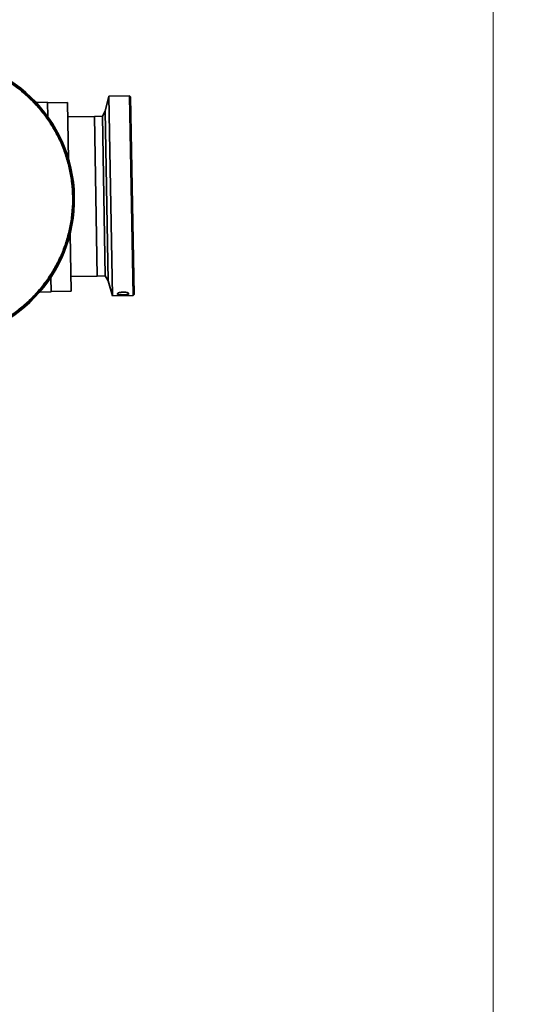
# Model space of a CAD drawing. Header units: millimetres. Extents: x 0 to 14900, y 0 to 10500.
# Tile 21 of 46: x 6187 to 6718, y 4697 to 5725. Entities that reach past the tile are written whole.
import ezdxf

# ---------------------------------------------------------------- set-up
doc = ezdxf.new("R2010")
doc.units = ezdxf.units.MM
doc.header["$LTSCALE"] = 25
doc.styles.add('SLDTEXTSTYLE0', font='TXT', dxfattribs={"width": 0.605})
doc.dimstyles.new('SLDDIMSTYLE0', dxfattribs={"dimtxt": 87.5, "dimasz": 87.5, "dimexe": 0, "dimexo": 0.0625, "dimgap": 21.875, "dimtad": 1, "dimdec": 0, "dimrnd": 1e-09, "dimzin": 12, "dimdsep": 46, "dimtxsty": 'SLDTEXTSTYLE0', "dimsah": 1, "dimcen": 0.09, "dimadec": 0, "dimazin": 3, "dimtfac": 1, "dimtofl": 0, "dimtmove": 0, "dimatfit": 3, "dimfxl": 1, "dimfrac": 2, "dimtolj": 1, "dimtzin": 12, "dimarcsym": 0})

# ---------------------------------------------------------------- blocks, each defined once
blk = doc.blocks.new('_D_4')
at = {"color": 7, "linetype": 'Continuous', "lineweight": 0}
for p, q in [((3798.9, 7609.1), (6718.3, 7609.1)), ((6680.8, 7609.1), (6680.8, 4544.3)), ((3927.7, 4544.3), (6718.3, 4544.3))]:
    blk.add_line(p, q, dxfattribs=at)
at = {"color": 7, "linetype": 'Continuous', "lineweight": 18}
for points in [[(6680.8, 7609.1), (6668.3, 7521.6), (6693.3, 7521.6)], [(6680.8, 4544.3), (6693.3, 4631.8), (6668.3, 4631.8)]]:
    blk.add_solid(points, dxfattribs=at)
at = {"color": 7, "linetype": 'Continuous', "lineweight": 18, "insert": (6568, 5943), "char_height": 87.5, "attachment_point": 1, "rotation": 90, "style": 'SLDTEXTSTYLE0'}
blk.add_mtext('3065', dxfattribs=at)

msp = doc.modelspace()

# ---------------------------------------------------------------- linework, layer by layer
at = {"color": 7, "linetype": 'Continuous', "lineweight": 35}
for p, q in [((6280.1366549, 5644.8297071), (6276.2177054, 5629.0568226)), ((6301.4872579, 5645.2198164), (6280.1366549, 5644.8297071)), ((6280.1366549, 5644.8297071), (6283.9425991, 5436.5311411)), ((6302.5477804, 5644.1973532), (6301.4872579, 5645.2198164)), ((6305.2932021, 5436.9212504), (6301.4872579, 5645.2198164)), ((6302.5477804, 5644.1973532), (6306.3156652, 5437.981773)), ((6216.1799944, 5638.4519151), (6204.2460083, 5638.2338623)), ((6216.1799944, 5638.4519151), (6216.4565461, 5623.3163004)), ((6237.0193659, 5638.3117631), (6216.1895093, 5637.9311687)), ((6237.0193659, 5638.3117631), (6238.1069202, 5578.7901342)), ((6264.8948568, 5623.7144047), (6237.2952969, 5623.210117)), ((6273.2267995, 5623.8666424), (6264.8948568, 5623.7144047)), ((6264.8948568, 5623.7144047), (6267.9396122, 5457.0755519)), ((6276.2177054, 5629.0568226), (6273.2267995, 5623.8666424)), ((6273.2267995, 5623.8666424), (6276.2715549, 5457.2277897)), ((6276.2177054, 5629.0568226), (6279.4500667, 5452.1503346)), ((6239.5284289, 5500.9912472), (6240.6159832, 5441.4696183)), ((6219.5190899, 5455.7038921), (6219.7956415, 5440.5682774)), ((6240.3400522, 5456.5712643), (6267.9396122, 5457.0755519)), ((6267.9396122, 5457.0755519), (6276.2715549, 5457.2277897)), ((6276.2715549, 5457.2277897), (6279.4500667, 5452.1503346)), ((6279.4500667, 5452.1503346), (6283.9425991, 5436.5311411)), ((6207.8616553, 5440.3502246), (6219.7956415, 5440.5682774)), ((6219.7861266, 5441.0890239), (6240.6159832, 5441.4696183)), ((6283.9425991, 5436.5311411), (6305.2932021, 5436.9212504)), ((6289.123965, 5438.0546345), (6289.1084786, 5438.9022015)), ((6305.2932021, 5436.9212504), (6306.3156652, 5437.981773))]:
    msp.add_line(p, q, dxfattribs=at)
at = {"color": 8, "linetype": 'Continuous', "lineweight": 18}
for p, q in [((6289.1084786, 5438.9022015), (6289.6052492, 5439.4062008)), ((6289.123965, 5438.0546345), (6290.8747625, 5439.8456872)), ((6298.7637135, 5439.991396), (6300.5803863, 5438.2639615)), ((6300.0508759, 5439.5962643), (6300.5649, 5439.1115284))]:
    msp.add_line(p, q, dxfattribs=at)
at = {"color": 7, "linetype": 'Continuous', "lineweight": 35, "flags": 128}
msp.add_lwpolyline([(6300.5803863, 5438.2639615), (6300.5786454, 5438.3592435), (6300.5768487, 5438.4575785), (6300.5749962, 5438.5589633), (6300.5730881, 5438.6633952), (6300.5711243, 5438.7708708), (6300.569105, 5438.8813871), (6300.5670302, 5438.9949408), (6300.5649, 5439.1115284)], dxfattribs=at)
at = {"color": 7, "linetype": 'Continuous', "lineweight": 35}
for radius in [147.9166667, 147.8075393]:
    msp.add_arc((6096.1331569, 5537.2836189), radius, 271.0467680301, 91.0467680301, dxfattribs=at)
for points, knots in [([(6093.4479554, 5684.2441579), (6096.9538397, 5684.2357133), (6103.9743454, 5684.2188029), (6114.4724063, 5683.2342481), (6124.884837, 5681.5588642), (6135.1491986, 5679.1240942), (6145.213362, 5675.9655578), (6155.0240489, 5672.0900816), (6164.5333066, 5667.5249823), (6173.6896002, 5662.2876595), (6182.4485915, 5656.409954), (6190.7619707, 5649.9172682), (6198.5906895, 5642.8477425), (6205.8907234, 5635.2335126), (6212.6286445, 5627.1176289), (6218.7651516, 5618.5379692), (6224.2735174, 5609.5421342), (6229.1206688, 5600.1734519), (6233.2866938, 5590.4826681), (6236.7448345, 5580.5173131), (6239.4828246, 5570.3305325), (6241.4809851, 5559.973193), (6242.7346616, 5549.4996332), (6243.2316302, 5538.9630259), (6242.9752736, 5528.4178225), (6241.9611644, 5517.9183625), (6240.2000837, 5507.518081), (6237.6952267, 5497.2714777), (6234.4653888, 5487.2298061), (6230.5217323, 5477.4464241), (6225.8898599, 5467.9694639), (6220.5883234, 5458.8502031), (6214.6492083, 5450.1327362), (6208.0983547, 5441.8651228), (6200.9741128, 5434.0861652), (6193.3088422, 5426.8397443), (6185.1458573, 5420.1589567), (6176.5233102, 5414.0828449), (6167.488949, 5408.6378815), (6158.0864339, 5403.856785), (6148.3668735, 5399.758143), (6138.3772544, 5396.37088), (6128.1798953, 5393.7055436), (6118.1473161, 5391.8523105), (6108.3484445, 5390.6750005), (6101.9949623, 5390.44013), (6098.8183653, 5390.3227001)], [0, 0, 0, 0, 0.0227722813, 0.0456013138, 0.0684304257, 0.0912595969, 0.1140887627, 0.1369176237, 0.1597464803, 0.182575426, 0.2054043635, 0.2282332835, 0.2510622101, 0.2738911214, 0.2967200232, 0.3195489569, 0.3423779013, 0.3652068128, 0.3880357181, 0.410864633, 0.4336935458, 0.4565224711, 0.4793513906, 0.5021803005, 0.5250092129, 0.547838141, 0.5706670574, 0.5934959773, 0.6163249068, 0.6391538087, 0.6619827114, 0.6848116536, 0.7076405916, 0.7304695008, 0.753298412, 0.7761273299, 0.7989562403, 0.8217851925, 0.8446141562, 0.8674430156, 0.8902718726, 0.9131010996, 0.935930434, 0.9587006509, 0.9793512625, 1, 1, 1, 1]), ([(6300.5649, 5439.1115284), (6300.5628915, 5439.1318956), (6300.5547021, 5439.2149393), (6300.4513602, 5439.3647412), (6300.1736567, 5439.5548534), (6299.7490434, 5439.7378508), (6299.1962084, 5439.9050186), (6298.5191171, 5440.0526185), (6297.7404157, 5440.172944), (6296.8699502, 5440.2614869), (6295.9387704, 5440.3123215), (6294.9622857, 5440.322358), (6293.9815637, 5440.2896488), (6293.0132022, 5440.2142249), (6292.1044968, 5440.1001563), (6291.2679988, 5439.9504693), (6290.5484747, 5439.7752945), (6289.9514364, 5439.578844), (6289.5077562, 5439.3746015), (6289.2178583, 5439.1658038), (6289.1150147, 5439.0089732), (6289.1097159, 5438.922413), (6289.1084786, 5438.9022015)], [0, 0, 0, 0, 0.0165195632, 0.0673556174, 0.1196593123, 0.1706609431, 0.2230884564, 0.2750859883, 0.3285182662, 0.3818582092, 0.4366831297, 0.4911255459, 0.5471189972, 0.6020205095, 0.658531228, 0.7130912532, 0.769294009, 0.8227837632, 0.8779074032, 0.9299931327, 0.9836535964, 1, 1, 1, 1]), ([(6289.123965, 5438.0546345), (6289.1484871, 5437.9940901), (6289.2125878, 5437.8358273), (6289.8381252, 5437.6281073), (6291.0588738, 5437.4644036), (6292.7163391, 5437.379434), (6294.6389152, 5437.3702051), (6296.6137585, 5437.4343271), (6298.3979513, 5437.5707417), (6299.7488116, 5437.7778925), (6300.4775718, 5438.0194814), (6300.5506467, 5438.1932443), (6300.5803863, 5438.2639615)], [0, 0, 0, 0, 0.0638240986, 0.1668358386, 0.2709923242, 0.3776383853, 0.4869356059, 0.597972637, 0.7092464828, 0.8191285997, 0.9263898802, 1, 1, 1, 1])]:
    msp.add_open_spline(points, degree=3, knots=knots, dxfattribs=at)
at = {"color": 8, "linetype": 'Continuous', "lineweight": 18}
msp.add_open_spline([(6093.4674811, 5683.1755216), (6097.3044387, 5683.1579652), (6104.958512, 5683.1229432), (6116.3837342, 5681.9257608), (6127.6889891, 5679.9031122), (6138.8043124, 5676.9780868), (6150.5324175, 5672.88286), (6162.7088177, 5667.3905496), (6175.1338944, 5660.2416699), (6186.8058355, 5651.9064623), (6197.5930078, 5642.4741012), (6207.4051756, 5632.0375308), (6216.1563346, 5620.6754407), (6223.7510999, 5608.514446), (6230.1044397, 5595.6852503), (6235.1885753, 5582.2682573), (6238.9437137, 5568.3642377), (6241.3039909, 5554.1460656), (6242.2601165, 5539.8212729), (6241.8085123, 5525.5085879), (6239.9534461, 5511.294434), (6236.7137459, 5497.3226707), (6232.1223489, 5483.7487192), (6226.2300536, 5470.691772), (6219.0771857, 5458.2612767), (6210.7438856, 5446.593929), (6201.3182755, 5435.8185556), (6190.8732874, 5425.9981743), (6179.5085443, 5417.2497232), (6167.3566195, 5409.6621336), (6155.3770072, 5403.7286911), (6143.7956105, 5399.2127194), (6132.804104, 5395.8938022), (6121.6150975, 5393.4721337), (6110.2666308, 5391.8620213), (6102.6298387, 5391.5485797), (6098.7988395, 5391.3913416)], degree=3, knots=[0, 0, 0, 0, 0.02510708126, 0.05008432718, 0.07509147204, 0.10023673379, 0.1252452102, 0.15634242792, 0.18754232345, 0.21894397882, 0.25008816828, 0.28120479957, 0.31257648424, 0.34382789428, 0.37491992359, 0.40615225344, 0.43761193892, 0.46905315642, 0.50035685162, 0.53145221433, 0.56265164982, 0.59405321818, 0.62519731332, 0.65631421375, 0.68768627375, 0.71893732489, 0.75002928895, 0.78126183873, 0.81264623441, 0.84377096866, 0.8749050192, 0.90002141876, 0.92507472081, 0.9499876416, 0.97491128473, 1, 1, 1, 1], dxfattribs=at)

# ---------------------------------------------------------------- dimensions: what is measured, and where the dimension line sits
at = {"color": 7, "linetype": 'Continuous', "lineweight": 18}
dim = msp.add_linear_dim(base=(6680.8096111, 4544.2675931), p1=(3748.8889757, 7609.1409698), p2=(3877.6889757, 4544.2675931), angle=90, dimstyle='SLDDIMSTYLE0', dxfattribs=at)
dim.commit()
dim.dimension.update_dxf_attribs({"geometry": '_D_4', "text_midpoint": (6680.8096111, 6076.7042815), "dimtype": 160})

doc.saveas('drawing.dxf')
